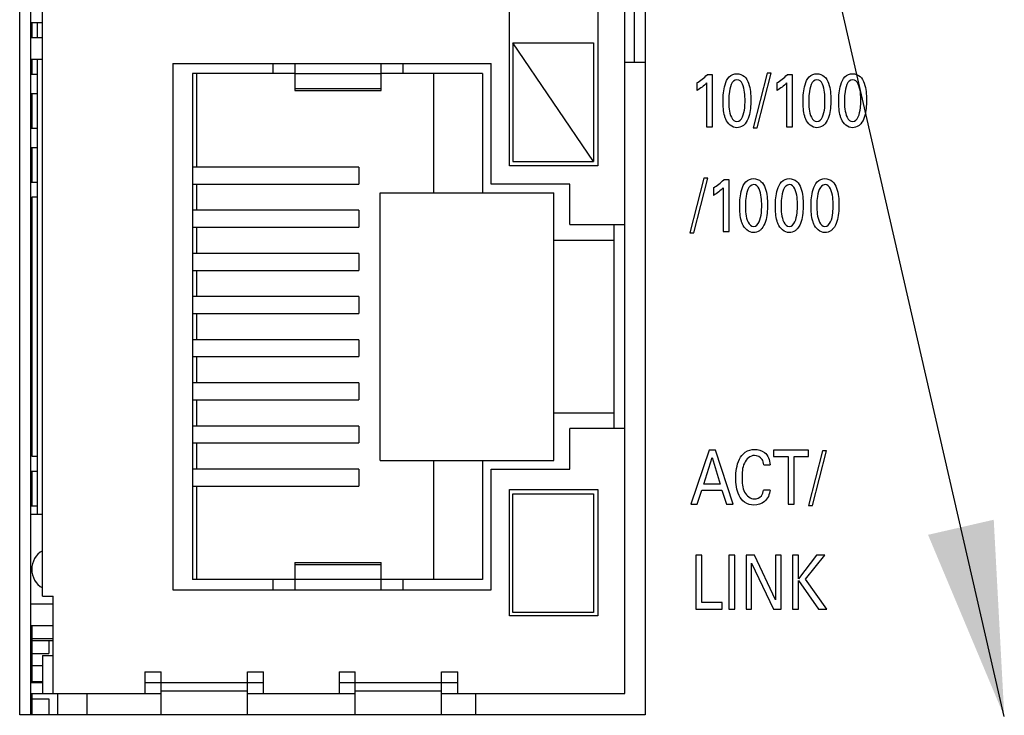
# Model space of a CAD drawing. Header units: inches. Extents: x 0 to 34, y 0 to 22.
# Tile 143 of 179: x 13.782 to 14.695, y 18.297 to 18.942. Entities that reach past the tile are written whole.
import ezdxf

# ---------------------------------------------------------------- set-up
doc = ezdxf.new("R2010")
doc.units = ezdxf.units.IN
doc.header["$LTSCALE"] = 1.87
doc.header["$MEASUREMENT"] = 0
doc.layers.get('0').update_dxf_attribs({"linetype": 'CONTINUOUS'})
for name, color, linetype in [('ARTWORK', 7, 'CONTINUOUS'), ('COSMETIC', 7, 'CONTINUOUS'), ('DETAIL', 7, 'CONTINUOUS'), ('ECAD_611868_01_51_L_2_EPL3015', 7, 'CONTINUOUS'), ('ECAD_694193_01_57_SOT6_REV1', 7, 'CONTINUOUS'), ('ECAD_696976_01_39_MM_THERM_3_4M', 7, 'CONTINUOUS'), ('ECAD_697498_01_38_7648_500X600X', 7, 'CONTINUOUS'), ('ECAD_712069_01_24_R_2_0603_PKO_', 7, 'CONTINUOUS'), ('ECAD_712622_01_16_R_2_0402_PKO_', 7, 'CONTINUOUS'), ('ECAD_715793_01_24_C_2_0402_PKO_', 7, 'CONTINUOUS'), ('ECAD_724824_01_50_00_LAC_NTJ_50', 7, 'CONTINUOUS'), ('ECAD_C0402_SPARE_24_2_0402_PKO_', 7, 'CONTINUOUS'), ('ECAD_R0402_SPARE_16_2_0402_PKO_', 7, 'CONTINUOUS')]:
    doc.layers.add(name, color=color, linetype=linetype)
doc.styles.get("Standard").update_dxf_attribs({"font": 'txt', "width": 0.8})
doc.dimstyles.get("Standard").update_dxf_attribs({"dimtxt": 0.125, "dimasz": 0.18, "dimexe": 0.125, "dimexo": 0.0625, "dimgap": 0.09, "dimtad": 0, "dimtih": 1, "dimtoh": 1, "dimdec": 3, "dimzin": 4, "dimdsep": 46, "dimtxsty": 'STANDARD', "dimblk": '_FILLED', "dimblk1": '_FILLED', "dimblk2": '_FILLED', "dimcen": 0.09, "dimadec": 0, "dimazin": 0, "dimtol": 1, "dimtp": 0.01, "dimtm": 0.01, "dimtfac": 1, "dimtdec": 3, "dimtofl": 0, "dimtmove": 0, "dimatfit": 3, "dimldrblk": '_FILLED', "dimfxl": 1, "dimtolj": 1, "dimtzin": 4, "dimarcsym": 0})

# ---------------------------------------------------------------- blocks, each defined once
blk = doc.blocks.new('_FILLED')
at = {"color": 0, "linetype": 'BYBLOCK'}
blk.add_solid([(0, 0), (-1, 0.1736), (-1, -0.1736)], dxfattribs=at)

msp = doc.modelspace()

# ---------------------------------------------------------------- linework, layer by layer
at = {"color": 3, "linetype": 'CONTINUOUS'}
for p, q in [((13.78201, 18.29754), (13.78201, 19.56754)), ((14.36201, 19.56754), (14.36201, 18.29754)), ((14.36201, 18.29754), (13.78201, 18.29754))]:
    msp.add_line(p, q, dxfattribs=at)
at = {"color": 7, "linetype": 'CONTINUOUS'}
for p, q in [((13.79216, 19.56754), (13.79216, 18.29754)), ((14.34316, 18.31754), (14.34316, 19.54754)), ((13.80316, 18.40754), (13.80316, 19.45754)), ((14.23616, 18.80654), (14.23616, 19.05854)), ((14.31816, 19.05854), (14.31816, 18.80654)), ((14.35194, 18.96254), (14.35194, 18.90254)), ((13.79216, 18.93954), (13.80316, 18.93954)), ((13.79816, 18.93954), (13.79816, 18.92554)), ((13.79216, 18.92554), (13.80316, 18.92554)), ((14.23916, 18.92054), (14.23916, 18.81054)), ((14.31416, 18.81054), (14.23916, 18.92054)), ((14.23916, 18.92054), (14.31416, 18.92054)), ((14.31416, 18.92054), (14.31416, 18.81054)), ((13.79216, 18.90554), (13.80316, 18.90554)), ((13.79816, 18.90554), (13.79816, 18.48377)), ((13.92416, 18.90154), (13.92416, 18.41354)), ((13.92416, 18.90154), (14.21916, 18.90154)), ((14.01716, 18.89204), (14.01716, 18.90154)), ((14.03716, 18.90154), (14.03716, 18.87629)), ((14.11716, 18.87629), (14.11716, 18.90154)), ((14.13716, 18.90154), (14.13716, 18.89204)), ((14.21916, 18.78954), (14.21916, 18.90154)), ((14.34316, 18.90254), (14.36201, 18.90254)), ((13.79216, 18.89154), (13.79816, 18.89154)), ((13.94216, 18.89204), (13.94216, 18.42304)), ((14.03716, 18.89204), (13.94216, 18.89204)), ((13.94616, 18.80539), (13.94616, 18.89204)), ((14.11716, 18.89174), (14.03716, 18.89174)), ((14.21116, 18.89204), (14.11716, 18.89204)), ((14.16616, 18.78154), (14.16616, 18.89204)), ((14.21116, 18.89204), (14.21116, 18.78154)), ((13.79216, 18.87354), (13.79816, 18.87354)), ((14.03716, 18.8783), (14.11716, 18.8783)), ((14.03716, 18.87629), (14.11716, 18.87629)), ((13.79216, 18.84154), (13.79816, 18.84154)), ((13.79216, 18.82354), (13.79816, 18.82354)), ((14.23916, 18.81054), (14.31416, 18.81054)), ((14.09645, 18.80539), (13.94216, 18.80539)), ((14.09645, 18.80539), (14.09645, 18.78969)), ((14.31816, 18.80654), (14.23616, 18.80654)), ((13.79216, 18.79154), (13.79816, 18.79154)), ((13.94216, 18.78969), (14.09645, 18.78969)), ((13.94616, 18.76539), (13.94616, 18.78969)), ((14.29216, 18.78954), (14.21916, 18.78954)), ((14.29216, 18.75204), (14.29216, 18.78954)), ((14.11616, 18.53354), (14.11616, 18.78154)), ((14.11616, 18.78154), (14.27716, 18.78154)), ((14.27716, 18.53354), (14.27716, 18.78154)), ((13.79216, 18.77354), (13.79316, 18.77354)), ((13.79316, 18.77754), (13.79316, 18.53754)), ((13.79816, 18.77754), (13.79316, 18.77754)), ((14.09645, 18.76539), (13.94216, 18.76539)), ((14.09645, 18.76539), (14.09645, 18.74969)), ((13.94216, 18.74969), (14.09645, 18.74969)), ((13.94616, 18.72539), (13.94616, 18.74969)), ((14.29216, 18.75204), (14.34316, 18.75204)), ((14.33316, 18.56304), (14.33316, 18.75204)), ((13.79216, 18.74154), (13.79316, 18.74154)), ((14.27716, 18.73754), (14.33316, 18.73754)), ((13.79216, 18.72354), (13.79316, 18.72354)), ((14.09645, 18.72539), (13.94216, 18.72539)), ((14.09645, 18.72539), (14.09645, 18.70969)), ((13.94216, 18.70969), (14.09645, 18.70969)), ((13.94616, 18.68539), (13.94616, 18.70969)), ((13.79216, 18.69154), (13.79316, 18.69154)), ((14.09645, 18.68539), (13.94216, 18.68539)), ((14.09645, 18.68539), (14.09645, 18.66969)), ((13.79216, 18.67354), (13.79316, 18.67354)), ((13.94216, 18.66969), (14.09645, 18.66969)), ((13.94616, 18.64539), (13.94616, 18.66969)), ((14.09645, 18.64539), (13.94216, 18.64539)), ((14.09645, 18.64539), (14.09645, 18.62969)), ((13.79216, 18.64154), (13.79316, 18.64154)), ((13.94216, 18.62969), (14.09645, 18.62969)), ((13.94616, 18.60539), (13.94616, 18.62969)), ((13.79216, 18.62354), (13.79316, 18.62354)), ((14.09645, 18.60539), (13.94216, 18.60539)), ((14.09645, 18.60539), (14.09645, 18.58969)), ((13.79216, 18.59154), (13.79316, 18.59154)), ((13.94216, 18.58969), (14.09645, 18.58969)), ((13.94616, 18.56539), (13.94616, 18.58969)), ((13.79216, 18.57354), (13.79316, 18.57354)), ((14.27716, 18.57754), (14.33316, 18.57754)), ((14.09645, 18.56539), (13.94216, 18.56539)), ((14.09645, 18.56539), (14.09645, 18.54969)), ((14.29216, 18.52554), (14.29216, 18.56304)), ((14.34316, 18.56304), (14.29216, 18.56304)), ((13.94216, 18.54969), (14.09645, 18.54969)), ((13.94616, 18.52539), (13.94616, 18.54969)), ((13.79216, 18.54154), (13.79316, 18.54154)), ((13.79316, 18.53754), (13.79816, 18.53754)), ((14.09645, 18.52539), (13.94216, 18.52539)), ((14.09645, 18.52539), (14.09645, 18.50969)), ((14.11616, 18.53354), (14.27716, 18.53354)), ((14.16616, 18.42304), (14.16616, 18.53354)), ((14.21116, 18.53354), (14.21116, 18.42304)), ((14.21916, 18.41354), (14.21916, 18.52554)), ((14.21916, 18.52554), (14.29216, 18.52554)), ((13.79216, 18.52354), (13.79816, 18.52354)), ((13.94216, 18.50969), (14.09645, 18.50969)), ((13.94616, 18.42304), (13.94616, 18.50969)), ((14.23616, 18.38954), (14.23616, 18.50654)), ((14.23616, 18.50654), (14.31816, 18.50654)), ((14.31816, 18.50654), (14.31816, 18.38954)), ((14.23916, 18.39254), (14.23916, 18.50254)), ((14.23916, 18.50254), (14.31416, 18.50254)), ((14.31416, 18.50254), (14.31416, 18.39254)), ((13.79216, 18.49154), (13.79816, 18.49154)), ((13.79216, 18.48377), (13.80316, 18.48377)), ((14.03716, 18.43879), (14.03716, 18.41354)), ((14.03716, 18.43879), (14.11716, 18.43879)), ((14.11716, 18.43678), (14.03716, 18.43678)), ((14.11716, 18.41354), (14.11716, 18.43879)), ((14.03716, 18.42304), (13.94216, 18.42304)), ((14.01716, 18.41354), (14.01716, 18.42304)), ((14.03716, 18.42334), (14.11716, 18.42334)), ((14.21116, 18.42304), (14.11716, 18.42304)), ((14.13716, 18.42304), (14.13716, 18.41354)), ((13.80316, 18.40754), (13.81316, 18.40754)), ((13.81316, 18.31754), (13.81316, 18.40754)), ((13.92416, 18.41354), (14.21916, 18.41354)), ((13.79216, 18.40054), (13.81316, 18.40054)), ((14.31816, 18.38954), (14.23616, 18.38954)), ((14.31416, 18.39254), (14.23916, 18.39254)), ((13.79216, 18.38054), (13.81316, 18.38054)), ((13.80316, 18.35254), (13.80316, 18.31754)), ((13.80316, 18.35254), (13.81316, 18.35254)), ((13.89816, 18.33754), (13.89816, 18.31754)), ((13.89816, 18.33754), (13.91316, 18.33754)), ((13.91316, 18.29754), (13.91316, 18.33754)), ((13.99316, 18.29754), (13.99316, 18.33754)), ((13.99316, 18.33754), (14.00816, 18.33754)), ((14.00816, 18.31754), (14.00816, 18.33754)), ((14.07816, 18.33754), (14.07816, 18.31754)), ((14.07816, 18.33754), (14.09316, 18.33754)), ((14.09316, 18.29754), (14.09316, 18.33754)), ((14.17316, 18.29754), (14.17316, 18.33754)), ((14.17316, 18.33754), (14.18816, 18.33754)), ((14.18816, 18.31754), (14.18816, 18.33754)), ((13.79216, 18.32754), (13.80316, 18.32754)), ((13.89816, 18.32754), (14.00816, 18.32754)), ((14.07816, 18.32754), (14.18816, 18.32754)), ((13.79216, 18.31754), (13.91316, 18.31754)), ((13.99316, 18.31954), (13.91316, 18.31954)), ((13.99316, 18.31754), (14.09316, 18.31754)), ((14.17316, 18.31954), (14.09316, 18.31954)), ((14.17316, 18.31754), (14.34316, 18.31754)), ((14.20452, 18.31754), (14.20452, 18.29754))]:
    msp.add_line(p, q, dxfattribs=at)
msp.add_arc((13.81316, 18.43254), 0.02, 120.39466, 239.61755, dxfattribs=at)
at = {"layer": 'ARTWORK', "color": 3, "linetype": 'CONTINUOUS'}
for p, q in [((14.4243, 18.89094), (14.41936, 18.89094)), ((14.4243, 18.84284), (14.4243, 18.89094)), ((14.47514, 18.8924), (14.46214, 18.84173)), ((14.46581, 18.84173), (14.47874, 18.8924)), ((14.47874, 18.8924), (14.47514, 18.8924)), ((14.49846, 18.89094), (14.49352, 18.89094)), ((14.49846, 18.84284), (14.49846, 18.89094)), ((14.41003, 18.88337), (14.41003, 18.87642)), ((14.41897, 18.88337), (14.41897, 18.84284)), ((14.4842, 18.88337), (14.4842, 18.87642)), ((14.49313, 18.88337), (14.49313, 18.84284)), ((14.41897, 18.84284), (14.4243, 18.84284)), ((14.46214, 18.84173), (14.46581, 18.84173)), ((14.49313, 18.84284), (14.49846, 18.84284)), ((14.41641, 18.79518), (14.40342, 18.74451)), ((14.40709, 18.74451), (14.42002, 18.79518)), ((14.42002, 18.79518), (14.41641, 18.79518)), ((14.43974, 18.79372), (14.4348, 18.79372)), ((14.43974, 18.74562), (14.43974, 18.79372)), ((14.42547, 18.78615), (14.42547, 18.77919)), ((14.43441, 18.78615), (14.43441, 18.74562)), ((14.40342, 18.74451), (14.40709, 18.74451)), ((14.43441, 18.74562), (14.43974, 18.74562)), ((14.4213, 18.54303), (14.40442, 18.49284)), ((14.42724, 18.54303), (14.4213, 18.54303)), ((14.44346, 18.49284), (14.42724, 18.54303)), ((14.48114, 18.54303), (14.48114, 18.53712)), ((14.51351, 18.54303), (14.48114, 18.54303)), ((14.51351, 18.53712), (14.51351, 18.54303)), ((14.41625, 18.51154), (14.42402, 18.53615)), ((14.42402, 18.53615), (14.43141, 18.51154)), ((14.48114, 18.53712), (14.49458, 18.53712)), ((14.49458, 18.53712), (14.49458, 18.49284)), ((14.50008, 18.49284), (14.50008, 18.53712)), ((14.50008, 18.53712), (14.51351, 18.53712)), ((14.52641, 18.5424), (14.51342, 18.49173)), ((14.51709, 18.49173), (14.53002, 18.5424)), ((14.53002, 18.5424), (14.52641, 18.5424)), ((14.47196, 18.52947), (14.4779, 18.52947)), ((14.43141, 18.51154), (14.41625, 18.51154)), ((14.41014, 18.49284), (14.41447, 18.50591)), ((14.41447, 18.50591), (14.43307, 18.50591)), ((14.43307, 18.50591), (14.4374, 18.49284)), ((14.47779, 18.50604), (14.47168, 18.50604)), ((14.40442, 18.49284), (14.41014, 18.49284)), ((14.4374, 18.49284), (14.44346, 18.49284)), ((14.49458, 18.49284), (14.50008, 18.49284)), ((14.51342, 18.49173), (14.51709, 18.49173)), ((14.40908, 18.44581), (14.40908, 18.39562)), ((14.41458, 18.44581), (14.40908, 18.44581)), ((14.41458, 18.4018), (14.41458, 18.44581)), ((14.4397, 18.44581), (14.4397, 18.39562)), ((14.44525, 18.44581), (14.4397, 18.44581)), ((14.44525, 18.39562), (14.44525, 18.44581)), ((14.45553, 18.44581), (14.45553, 18.39562)), ((14.46325, 18.44581), (14.45553, 18.44581)), ((14.48295, 18.4043), (14.46325, 18.44581)), ((14.48295, 18.44581), (14.48295, 18.4043)), ((14.48807, 18.44581), (14.48295, 18.44581)), ((14.48807, 18.39562), (14.48807, 18.44581)), ((14.49864, 18.44581), (14.49864, 18.39562)), ((14.50414, 18.44581), (14.49864, 18.44581)), ((14.50414, 18.42383), (14.50414, 18.44581)), ((14.52085, 18.44581), (14.50414, 18.42383)), ((14.51053, 18.42335), (14.52846, 18.44581)), ((14.52846, 18.44581), (14.52085, 18.44581)), ((14.46058, 18.39562), (14.46058, 18.43822)), ((14.46058, 18.43822), (14.48096, 18.39562)), ((14.50414, 18.39562), (14.50414, 18.42224)), ((14.50414, 18.42224), (14.52263, 18.39562)), ((14.53041, 18.39562), (14.51053, 18.42335)), ((14.43324, 18.4018), (14.41458, 18.4018)), ((14.43324, 18.39562), (14.43324, 18.4018)), ((14.40908, 18.39562), (14.43324, 18.39562)), ((14.4397, 18.39562), (14.44525, 18.39562)), ((14.45553, 18.39562), (14.46058, 18.39562)), ((14.48096, 18.39562), (14.48807, 18.39562)), ((14.49864, 18.39562), (14.50414, 18.39562)), ((14.52263, 18.39562), (14.53041, 18.39562))]:
    msp.add_line(p, q, dxfattribs=at)
for points in [[(14.41003, 18.88337), (14.41338, 18.88556), (14.41661, 18.88803), (14.41936, 18.89094)], [(14.4842, 18.88337), (14.48755, 18.88556), (14.49077, 18.88803), (14.49352, 18.89094)], [(14.41897, 18.88337), (14.41636, 18.88064), (14.41328, 18.87833), (14.41003, 18.87642)], [(14.49313, 18.88337), (14.49053, 18.88064), (14.48745, 18.87833), (14.4842, 18.87642)], [(14.44696, 18.84187), (14.44263, 18.84187), (14.43828, 18.84582), (14.4367, 18.84986)], [(14.52114, 18.84187), (14.5168, 18.84187), (14.51245, 18.84582), (14.51087, 18.84986)], [(14.55424, 18.84187), (14.54991, 18.84187), (14.54556, 18.84582), (14.54398, 18.84986)], [(14.42547, 18.78615), (14.42882, 18.78834), (14.43205, 18.79081), (14.4348, 18.79372)], [(14.43441, 18.78615), (14.43181, 18.78341), (14.42873, 18.78111), (14.42547, 18.77919)], [(14.46241, 18.74465), (14.45808, 18.74465), (14.45373, 18.7486), (14.45215, 18.75264)], [(14.49552, 18.74465), (14.49118, 18.74465), (14.48684, 18.7486), (14.48525, 18.75264)], [(14.52863, 18.74465), (14.52429, 18.74465), (14.51994, 18.7486), (14.51836, 18.75264)], [(14.46325, 18.49777), (14.46563, 18.49777), (14.46828, 18.49888), (14.46974, 18.50077)], [(14.46974, 18.50077), (14.47086, 18.50227), (14.47143, 18.50419), (14.47168, 18.50604)]]:
    msp.add_open_spline(points, degree=3, dxfattribs=at)
for points, knots in [([(14.43419, 18.86634), (14.43419, 18.87153), (14.43472, 18.87945), (14.439, 18.88952), (14.44449, 18.89192), (14.44708, 18.89192)], [0, 0, 0, 0, 0.495581, 0.752981, 1, 1, 1, 1]), ([(14.44708, 18.89192), (14.44952, 18.89192), (14.45467, 18.89002), (14.45947, 18.88053), (14.45996, 18.87271), (14.45996, 18.86745)], [0, 0, 0, 0, 0.240144, 0.482821, 1, 1, 1, 1]), ([(14.50837, 18.86634), (14.50837, 18.87153), (14.50889, 18.87945), (14.51317, 18.88952), (14.51866, 18.89192), (14.52125, 18.89192)], [0, 0, 0, 0, 0.495632, 0.753052, 1, 1, 1, 1]), ([(14.52125, 18.89192), (14.52369, 18.89192), (14.52884, 18.89002), (14.53364, 18.88053), (14.53413, 18.87271), (14.53413, 18.86745)], [0, 0, 0, 0, 0.240144, 0.482821, 1, 1, 1, 1]), ([(14.54147, 18.86634), (14.54147, 18.87153), (14.542, 18.87945), (14.54628, 18.88952), (14.55177, 18.89192), (14.55436, 18.89192)], [0, 0, 0, 0, 0.495626, 0.753049, 1, 1, 1, 1]), ([(14.55436, 18.89192), (14.5568, 18.89192), (14.56195, 18.89002), (14.56675, 18.88053), (14.56724, 18.87271), (14.56724, 18.86745)], [0, 0, 0, 0, 0.240144, 0.482821, 1, 1, 1, 1]), ([(14.44713, 18.88636), (14.44216, 18.88636), (14.4395, 18.87544), (14.43952, 18.86892), (14.43952, 18.86669)], [0, 0, 0, 0, 0.689484, 1, 1, 1, 1]), ([(14.45457, 18.86682), (14.45457, 18.86946), (14.45468, 18.87589), (14.45167, 18.88636), (14.44713, 18.88636)], [0, 0, 0, 0, 0.368112, 1, 1, 1, 1]), ([(14.5213, 18.88636), (14.51634, 18.88636), (14.51367, 18.87544), (14.5137, 18.86892), (14.5137, 18.86669)], [0, 0, 0, 0, 0.689484, 1, 1, 1, 1]), ([(14.52874, 18.86682), (14.52874, 18.86946), (14.52885, 18.87589), (14.52584, 18.88636), (14.5213, 18.88636)], [0, 0, 0, 0, 0.368112, 1, 1, 1, 1]), ([(14.55441, 18.88636), (14.54944, 18.88636), (14.54678, 18.87544), (14.5468, 18.86892), (14.5468, 18.86669)], [0, 0, 0, 0, 0.689484, 1, 1, 1, 1]), ([(14.56185, 18.86682), (14.56185, 18.86946), (14.56196, 18.87589), (14.55895, 18.88636), (14.55441, 18.88636)], [0, 0, 0, 0, 0.368112, 1, 1, 1, 1]), ([(14.4367, 18.84986), (14.43634, 18.85075), (14.43453, 18.85603), (14.43419, 18.86172), (14.43419, 18.86634)], [0, 0, 0, 0, 0.171486, 1, 1, 1, 1]), ([(14.43952, 18.86669), (14.43952, 18.86418), (14.43947, 18.85786), (14.4425, 18.84764), (14.44702, 18.84764)], [0, 0, 0, 0, 0.355725, 1, 1, 1, 1]), ([(14.44702, 18.84764), (14.45186, 18.84764), (14.45456, 18.85823), (14.45457, 18.86461), (14.45457, 18.86682)], [0, 0, 0, 0, 0.686011, 1, 1, 1, 1]), ([(14.45996, 18.86745), (14.45996, 18.8649), (14.45972, 18.85742), (14.45789, 18.84938), (14.45463, 18.84555)], [0, 0, 0, 0, 0.33684, 1, 1, 1, 1]), ([(14.51087, 18.84986), (14.51051, 18.85075), (14.50871, 18.85603), (14.50837, 18.86172), (14.50837, 18.86634)], [0, 0, 0, 0, 0.171484, 1, 1, 1, 1]), ([(14.5137, 18.86669), (14.5137, 18.86418), (14.51364, 18.85786), (14.51667, 18.84764), (14.5212, 18.84764)], [0, 0, 0, 0, 0.355715, 1, 1, 1, 1]), ([(14.5212, 18.84764), (14.52603, 18.84764), (14.52873, 18.85823), (14.52874, 18.86461), (14.52874, 18.86682)], [0, 0, 0, 0, 0.686003, 1, 1, 1, 1]), ([(14.53413, 18.86745), (14.53413, 18.8649), (14.53389, 18.85742), (14.53206, 18.84938), (14.5288, 18.84555)], [0, 0, 0, 0, 0.33684, 1, 1, 1, 1]), ([(14.54398, 18.84986), (14.54362, 18.85075), (14.54181, 18.85603), (14.54147, 18.86172), (14.54147, 18.86634)], [0, 0, 0, 0, 0.171486, 1, 1, 1, 1]), ([(14.5468, 18.86669), (14.5468, 18.86418), (14.54675, 18.85786), (14.54978, 18.84764), (14.5543, 18.84764)], [0, 0, 0, 0, 0.355713, 1, 1, 1, 1]), ([(14.5543, 18.84764), (14.55914, 18.84764), (14.56184, 18.85823), (14.56185, 18.86461), (14.56185, 18.86682)], [0, 0, 0, 0, 0.686001, 1, 1, 1, 1]), ([(14.56724, 18.86745), (14.56724, 18.8649), (14.567, 18.85742), (14.56517, 18.84938), (14.56191, 18.84555)], [0, 0, 0, 0, 0.33684, 1, 1, 1, 1]), ([(14.45463, 18.84555), (14.45401, 18.84483), (14.45189, 18.84283), (14.44891, 18.84187), (14.44696, 18.84187)], [0, 0, 0, 0, 0.328393, 1, 1, 1, 1]), ([(14.5288, 18.84555), (14.52818, 18.84483), (14.52606, 18.84283), (14.52308, 18.84187), (14.52114, 18.84187)], [0, 0, 0, 0, 0.328393, 1, 1, 1, 1]), ([(14.56191, 18.84555), (14.56129, 18.84483), (14.55917, 18.84283), (14.55619, 18.84187), (14.55424, 18.84187)], [0, 0, 0, 0, 0.328393, 1, 1, 1, 1]), ([(14.44964, 18.76912), (14.44964, 18.77431), (14.45017, 18.78223), (14.45445, 18.7923), (14.45994, 18.7947), (14.46253, 18.7947)], [0, 0, 0, 0, 0.495581, 0.752981, 1, 1, 1, 1]), ([(14.46253, 18.7947), (14.46497, 18.7947), (14.47012, 18.7928), (14.47492, 18.78331), (14.47541, 18.77548), (14.47541, 18.77023)], [0, 0, 0, 0, 0.240144, 0.482821, 1, 1, 1, 1]), ([(14.48275, 18.76912), (14.48275, 18.77431), (14.48328, 18.78223), (14.48755, 18.7923), (14.49305, 18.7947), (14.49564, 18.7947)], [0, 0, 0, 0, 0.495596, 0.752997, 1, 1, 1, 1]), ([(14.49564, 18.7947), (14.49808, 18.7947), (14.50322, 18.7928), (14.50803, 18.78331), (14.50851, 18.77548), (14.50851, 18.77023)], [0, 0, 0, 0, 0.240161, 0.482837, 1, 1, 1, 1]), ([(14.51586, 18.76912), (14.51586, 18.77431), (14.51639, 18.78223), (14.52066, 18.7923), (14.52615, 18.7947), (14.52874, 18.7947)], [0, 0, 0, 0, 0.495596, 0.752997, 1, 1, 1, 1]), ([(14.52874, 18.7947), (14.53118, 18.7947), (14.53633, 18.7928), (14.54113, 18.78331), (14.54162, 18.77548), (14.54162, 18.77023)], [0, 0, 0, 0, 0.240161, 0.482837, 1, 1, 1, 1]), ([(14.46258, 18.78914), (14.45761, 18.78914), (14.45495, 18.77822), (14.45497, 18.7717), (14.45497, 18.76946)], [0, 0, 0, 0, 0.689484, 1, 1, 1, 1]), ([(14.47002, 18.7696), (14.47002, 18.77224), (14.47013, 18.77867), (14.46712, 18.78914), (14.46258, 18.78914)], [0, 0, 0, 0, 0.368112, 1, 1, 1, 1]), ([(14.49569, 18.78914), (14.49072, 18.78914), (14.48806, 18.77822), (14.48808, 18.7717), (14.48808, 18.76946)], [0, 0, 0, 0, 0.689484, 1, 1, 1, 1]), ([(14.50313, 18.7696), (14.50313, 18.77224), (14.50324, 18.77867), (14.50023, 18.78914), (14.49569, 18.78914)], [0, 0, 0, 0, 0.368112, 1, 1, 1, 1]), ([(14.5288, 18.78914), (14.52383, 18.78914), (14.52117, 18.77822), (14.52119, 18.7717), (14.52119, 18.76946)], [0, 0, 0, 0, 0.689475, 1, 1, 1, 1]), ([(14.53624, 18.7696), (14.53624, 18.77224), (14.53635, 18.77867), (14.53334, 18.78914), (14.5288, 18.78914)], [0, 0, 0, 0, 0.3681, 1, 1, 1, 1]), ([(14.45215, 18.75264), (14.45179, 18.75352), (14.44998, 18.75881), (14.44964, 18.7645), (14.44964, 18.76912)], [0, 0, 0, 0, 0.171486, 1, 1, 1, 1]), ([(14.45497, 18.76946), (14.45497, 18.76696), (14.45492, 18.76064), (14.45794, 18.75041), (14.46247, 18.75041)], [0, 0, 0, 0, 0.355713, 1, 1, 1, 1]), ([(14.46247, 18.75041), (14.46731, 18.75041), (14.47001, 18.76101), (14.47002, 18.76738), (14.47002, 18.7696)], [0, 0, 0, 0, 0.686001, 1, 1, 1, 1]), ([(14.47541, 18.77023), (14.47541, 18.76767), (14.47517, 18.76019), (14.47334, 18.75216), (14.47008, 18.74833)], [0, 0, 0, 0, 0.33684, 1, 1, 1, 1]), ([(14.48525, 18.75264), (14.4849, 18.75352), (14.48309, 18.75881), (14.48275, 18.7645), (14.48275, 18.76912)], [0, 0, 0, 0, 0.171486, 1, 1, 1, 1]), ([(14.48808, 18.76946), (14.48808, 18.76696), (14.48803, 18.76064), (14.49105, 18.75041), (14.49558, 18.75041)], [0, 0, 0, 0, 0.355725, 1, 1, 1, 1]), ([(14.49558, 18.75041), (14.50042, 18.75041), (14.50311, 18.76101), (14.50313, 18.76738), (14.50313, 18.7696)], [0, 0, 0, 0, 0.686011, 1, 1, 1, 1]), ([(14.50851, 18.77023), (14.50851, 18.76767), (14.50828, 18.76019), (14.50645, 18.75216), (14.50318, 18.74833)], [0, 0, 0, 0, 0.33684, 1, 1, 1, 1]), ([(14.51836, 18.75264), (14.51801, 18.75352), (14.5162, 18.75881), (14.51586, 18.7645), (14.51586, 18.76912)], [0, 0, 0, 0, 0.171486, 1, 1, 1, 1]), ([(14.52119, 18.76946), (14.52119, 18.76696), (14.52114, 18.76064), (14.52416, 18.75041), (14.52869, 18.75041)], [0, 0, 0, 0, 0.355725, 1, 1, 1, 1]), ([(14.52869, 18.75041), (14.53353, 18.75041), (14.53622, 18.76101), (14.53624, 18.76738), (14.53624, 18.7696)], [0, 0, 0, 0, 0.686011, 1, 1, 1, 1]), ([(14.54162, 18.77023), (14.54162, 18.76767), (14.54138, 18.76019), (14.53956, 18.75216), (14.53629, 18.74833)], [0, 0, 0, 0, 0.336842, 1, 1, 1, 1]), ([(14.47008, 18.74833), (14.46946, 18.74761), (14.46734, 18.74561), (14.46436, 18.74465), (14.46241, 18.74465)], [0, 0, 0, 0, 0.328393, 1, 1, 1, 1]), ([(14.50318, 18.74833), (14.50257, 18.74761), (14.50045, 18.74561), (14.49746, 18.74465), (14.49552, 18.74465)], [0, 0, 0, 0, 0.328345, 1, 1, 1, 1]), ([(14.53629, 18.74833), (14.53568, 18.74761), (14.53355, 18.74561), (14.53057, 18.74465), (14.52863, 18.74465)], [0, 0, 0, 0, 0.328345, 1, 1, 1, 1]), ([(14.44597, 18.51737), (14.44597, 18.5232), (14.44711, 18.53216), (14.4543, 18.54203), (14.46047, 18.54372), (14.46352, 18.54372)], [0, 0, 0, 0, 0.497625, 0.739393, 1, 1, 1, 1]), ([(14.46352, 18.54372), (14.46668, 18.54372), (14.47456, 18.5417), (14.47764, 18.53366), (14.4779, 18.52947)], [0, 0, 0, 0, 0.429664, 1, 1, 1, 1]), ([(14.4633, 18.53816), (14.45937, 18.53816), (14.45176, 18.53061), (14.45191, 18.522), (14.45191, 18.51745)], [0, 0, 0, 0, 0.463632, 1, 1, 1, 1]), ([(14.47196, 18.52947), (14.47174, 18.5312), (14.47089, 18.53578), (14.46598, 18.53816), (14.4633, 18.53816)], [0, 0, 0, 0, 0.393733, 1, 1, 1, 1]), ([(14.4628, 18.49207), (14.45981, 18.49207), (14.45379, 18.4937), (14.44696, 18.50329), (14.44597, 18.51184), (14.44597, 18.51737)], [0, 0, 0, 0, 0.265354, 0.5085, 1, 1, 1, 1]), ([(14.45191, 18.51745), (14.45191, 18.51293), (14.45174, 18.50431), (14.45956, 18.49777), (14.46325, 18.49777)], [0, 0, 0, 0, 0.550783, 1, 1, 1, 1]), ([(14.47779, 18.50604), (14.47746, 18.50209), (14.4741, 18.49434), (14.46623, 18.49207), (14.4628, 18.49207)], [0, 0, 0, 0, 0.53587, 1, 1, 1, 1])]:
    msp.add_open_spline(points, degree=3, knots=knots, dxfattribs=at)
at = {"layer": 'COSMETIC', "color": 4, "linetype": 'CONTINUOUS'}
msp.add_line((13.79216, 19.56754), (13.79216, 18.29754), dxfattribs=at)
at = {"layer": 'ECAD_611868_01_51_L_2_EPL3015', "color": 7, "linetype": 'CONTINUOUS'}
msp.add_line((13.84416, 18.31754), (13.84416, 18.29754), dxfattribs=at)
at = {"layer": 'ECAD_694193_01_57_SOT6_REV1', "color": 7, "linetype": 'CONTINUOUS'}
for p, q in [((13.79216, 18.51754), (13.79316, 18.51754)), ((13.79316, 18.37554), (13.79216, 18.37554))]:
    msp.add_line(p, q, dxfattribs=at)
at = {"layer": 'ECAD_696976_01_39_MM_THERM_3_4M', "color": 7, "linetype": 'CONTINUOUS'}
for p, q in [((13.79316, 18.93954), (13.79316, 18.92554)), ((13.79316, 18.90554), (13.79316, 18.89154)), ((13.79316, 18.87354), (13.79316, 18.84154)), ((13.79316, 18.82354), (13.79316, 18.79154))]:
    msp.add_line(p, q, dxfattribs=at)
at = {"layer": 'ECAD_697498_01_38_7648_500X600X', "color": 7, "linetype": 'CONTINUOUS'}
msp.add_line((13.79316, 18.32854), (13.79316, 18.32754), dxfattribs=at)
at = {"layer": 'ECAD_712069_01_24_R_2_0603_PKO_', "color": 7, "linetype": 'CONTINUOUS'}
for p, q in [((13.79316, 18.36854), (13.79316, 18.36654)), ((13.79316, 18.36654), (13.81316, 18.36654))]:
    msp.add_line(p, q, dxfattribs=at)
at = {"layer": 'ECAD_712622_01_16_R_2_0402_PKO_', "color": 7, "linetype": 'CONTINUOUS'}
for p, q in [((13.79316, 18.36654), (13.79316, 18.35454)), ((13.80916, 18.36654), (13.80916, 18.35454)), ((13.79316, 18.35454), (13.80916, 18.35454)), ((13.79316, 18.31254), (13.79316, 18.29754)), ((13.79316, 18.31254), (13.80916, 18.31254)), ((13.80916, 18.31254), (13.80916, 18.29754))]:
    msp.add_line(p, q, dxfattribs=at)
at = {"layer": 'ECAD_715793_01_24_C_2_0402_PKO_', "color": 7, "linetype": 'CONTINUOUS'}
for p, q in [((13.79316, 18.38054), (13.79316, 18.36854)), ((13.79316, 18.36854), (13.81316, 18.36854)), ((13.79316, 18.35454), (13.79316, 18.34354)), ((13.79316, 18.34354), (13.80316, 18.34354)), ((13.79316, 18.31754), (13.79316, 18.31254)), ((13.81716, 18.31754), (13.81716, 18.29754))]:
    msp.add_line(p, q, dxfattribs=at)
at = {"layer": 'ECAD_724824_01_50_00_LAC_NTJ_50', "color": 7, "linetype": 'CONTINUOUS'}
msp.add_line((13.79316, 18.52354), (13.79316, 18.49154), dxfattribs=at)
at = {"layer": 'ECAD_C0402_SPARE_24_2_0402_PKO_', "color": 7, "linetype": 'CONTINUOUS'}
msp.add_line((13.79216, 18.85954), (13.79316, 18.85954), dxfattribs=at)
at = {"layer": 'ECAD_R0402_SPARE_16_2_0402_PKO_', "color": 7, "linetype": 'CONTINUOUS'}
for p, q in [((13.79316, 18.34354), (13.79316, 18.32854)), ((13.79316, 18.32854), (13.80316, 18.32854))]:
    msp.add_line(p, q, dxfattribs=at)

# ---------------------------------------------------------------- leaders
at = {"layer": 'DETAIL', "color": 2, "linetype": 'CONTINUOUS'}
msp.add_leader([(14.69501, 18.29608), (14.21631, 20.38225), (14.03631, 20.38225)], dimstyle='STANDARD', override={"dimtad": 0}, dxfattribs=at)

doc.saveas('drawing.dxf')
